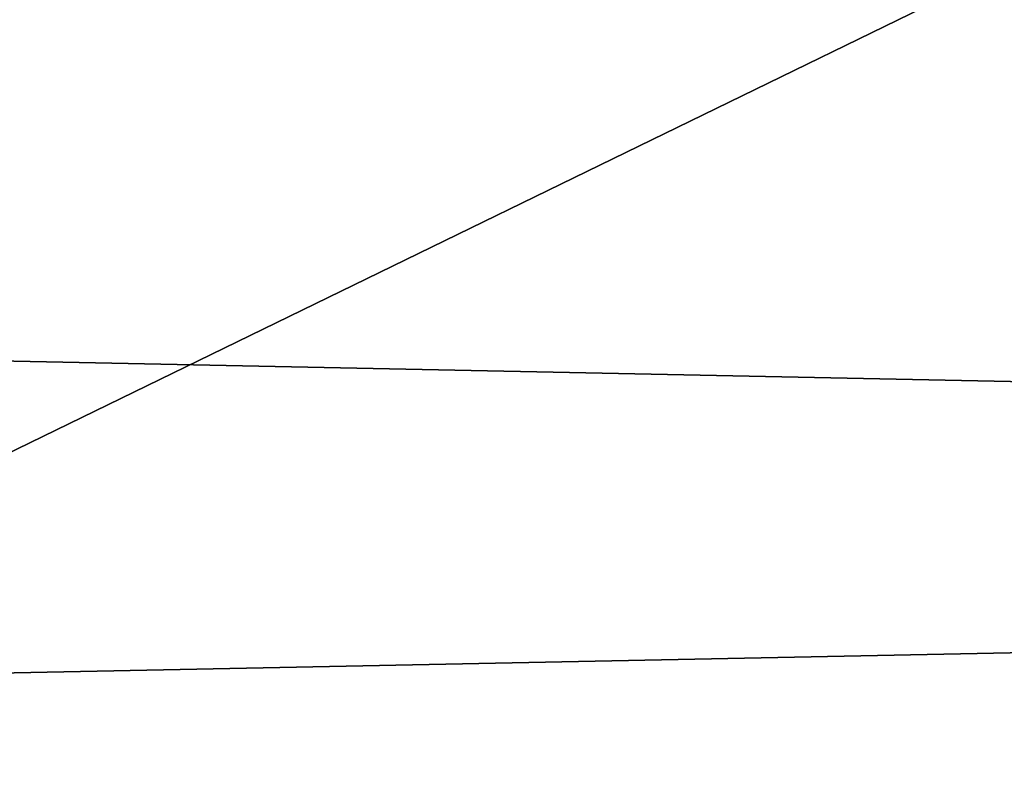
# Model space of a CAD drawing. Extents: x -200 to 200, y -703 to 625.
# Tile 171 of 256: x -3.494 to -3.047, y -509.351 to -509.007. Entities that reach past the tile are written whole.
import ezdxf

# ---------------------------------------------------------------- set-up
doc = ezdxf.new("R2010")
doc.units = 0
doc.header["$LTSCALE"] = 159.143519
for name, color, linetype in [('1709', 7, 'CONTINUOUS'), ('1710', 7, 'CONTINUOUS'), ('1711', 7, 'CONTINUOUS'), ('1729', 7, 'CONTINUOUS'), ('2584', 7, 'CONTINUOUS'), ('2593', 7, 'CONTINUOUS'), ('733', 7, 'CONTINUOUS')]:
    doc.layers.add(name, color=color, linetype=linetype)

msp = doc.modelspace()

# ---------------------------------------------------------------- linework, layer by layer
at = {"layer": '1709', "color": 7, "linetype": 'CONTINUOUS'}
for points in [[(0, -506.6, 68.65), (-7.82212, -510.03526, 68.65), (0, -508.14168, 68.65), (0, -506.6, 68.65)], [(0, -508.14168, 68.65), (-7.82212, -510.03526, 68.65), (-7.89246, -512.16583, 68.65), (0, -508.14168, 68.65)]]:
    msp.add_3dface(points, dxfattribs=at)
at = {"layer": '1710', "color": 7, "linetype": 'CONTINUOUS'}
msp.add_3dface([(-7.80117, -511.29853, 15.65), (0, -507.5, 15.65), (0, -510.4, 15.65), (-7.80117, -511.29853, 15.65)], dxfattribs=at)
at = {"layer": '1711', "color": 7, "linetype": 'CONTINUOUS'}
msp.add_3dface([(-7.89143, -509.96297, 68.55), (0, -506.5, 68.55), (-5.14908, -507.90126, 51.65), (-7.89143, -509.96297, 68.55)], dxfattribs=at)
at = {"layer": '1729', "color": 7, "linetype": 'CONTINUOUS'}
for points in [[(-7.80117, -511.29853, 15.65), (-4.96325, -507.79874, 16.65), (0, -506.5, 16.65), (-7.80117, -511.29853, 15.65)], [(-7.80117, -511.29853, 15.65), (0, -506.5, 16.65), (0, -506.79289, 15.94289), (-7.80117, -511.29853, 15.65)], [(0, -507.5, 15.65), (-7.80117, -511.29853, 15.65), (0, -506.79289, 15.94289), (0, -507.5, 15.65)]]:
    msp.add_3dface(points, dxfattribs=at)
at = {"layer": '2584', "color": 7, "linetype": 'CONTINUOUS'}
for points in [[(0, -506.5, 68.55), (-7.89143, -509.96297, 68.55), (0, -506.52929, 68.62071), (0, -506.5, 68.55)], [(-7.89143, -509.96297, 68.55), (0, -506.6, 68.65), (0, -506.52929, 68.62071), (-7.89143, -509.96297, 68.55)], [(-7.82212, -510.03526, 68.65), (0, -506.6, 68.65), (-7.89143, -509.96297, 68.55), (-7.82212, -510.03526, 68.65)]]:
    msp.add_3dface(points, dxfattribs=at)
at = {"layer": '2593', "color": 7, "linetype": 'CONTINUOUS'}
msp.add_3dface([(0, -508.14168, 68.65), (-7.89246, -512.16583, 68.65), (0, -509.36642, 68.62499), (0, -508.14168, 68.65)], dxfattribs=at)
at = {"layer": '733', "color": 7, "linetype": 'CONTINUOUS'}
for points in [[(160, -512.46564, 8.89919), (160, -506, 11), (-160, -512.46564, 8.89919), (160, -512.46564, 8.89919)], [(160, -506, 11), (-160, -506, 11), (-160, -512.46564, 8.89919), (160, -506, 11)], [(160, -506, -11), (160, -512.46564, -8.89919), (-160, -506, -11), (160, -506, -11)], [(-160, -506, -11), (160, -512.46564, -8.89919), (-160, -512.46564, -8.89919), (-160, -506, -11)]]:
    msp.add_3dface(points, dxfattribs=at)

doc.saveas('drawing.dxf')
